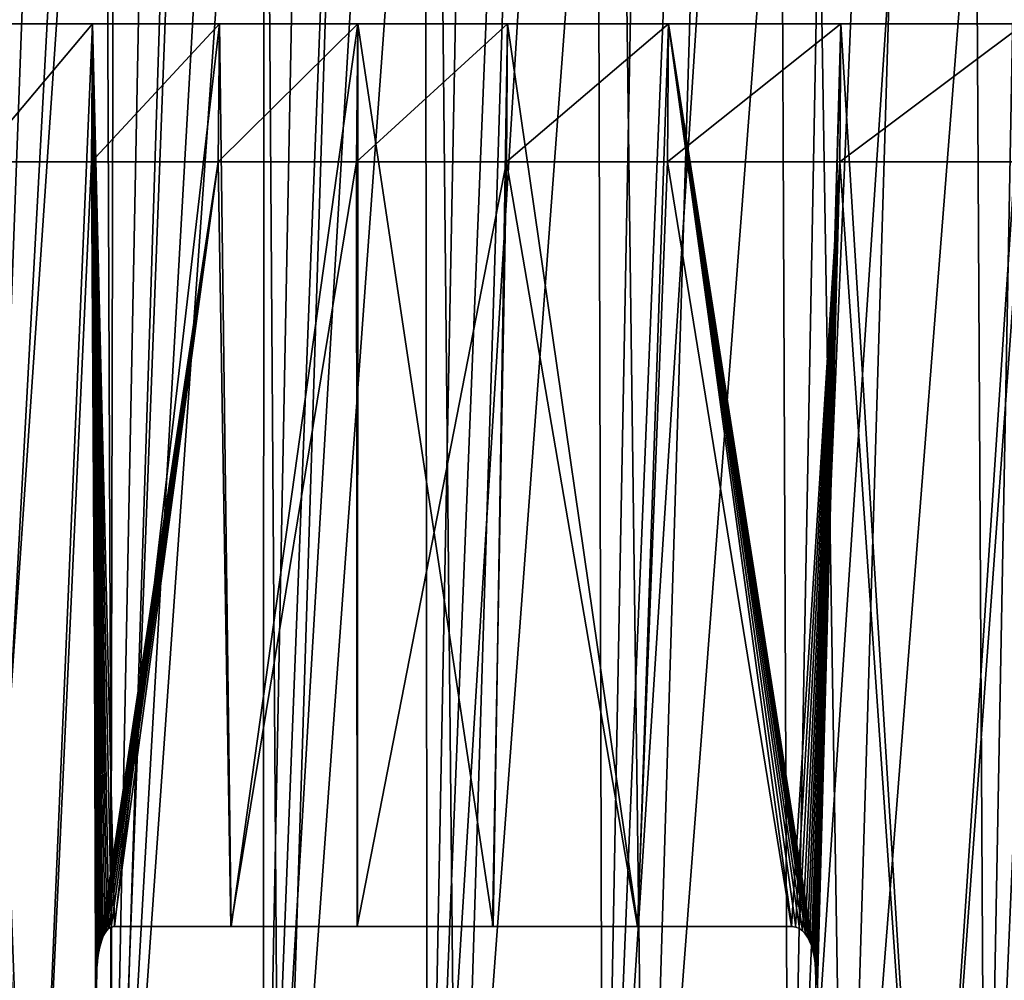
# Model space of a CAD drawing. Header units: millimetres. Extents: x -168 to 168, y -59 to 34.
# Tile 15 of 256: x -155 to -142, y -17 to -5. Entities that reach past the tile are written whole.
import ezdxf

# ---------------------------------------------------------------- set-up
doc = ezdxf.new("R2010")
doc.units = ezdxf.units.MM
doc.header["$LTSCALE"] = 33.374815
for name, color, linetype in [('2', 7, 'CONTINUOUS'), ('3', 7, 'CONTINUOUS'), ('33', 7, 'CONTINUOUS'), ('38', 7, 'CONTINUOUS'), ('7', 7, 'CONTINUOUS')]:
    doc.layers.add(name, color=color, linetype=linetype)

msp = doc.modelspace()

# ---------------------------------------------------------------- linework, layer by layer
at = {"layer": '2', "color": 7, "linetype": 'Continuous', "true_color": 0xf5f5f5}
for points in [[(-156.128, -23.502, 43.212), (-155.425, -6.75, 45.155), (-154.704, -23.502, 48.063), (-156.128, -23.502, 43.212)], [(-155.425, -6.75, 45.155), (-153.93, -6.75, 50.015), (-154.704, -23.502, 48.063), (-155.425, -6.75, 45.155)], [(-153.93, -6.75, 50.015), (-153.864, -17.386, 50.516), (-154.704, -23.502, 48.063), (-153.93, -6.75, 50.015)], [(-152.283, -6.75, 54.825), (-153.844, -17.074, 50.567), (-153.93, -6.75, 50.015), (-152.283, -6.75, 54.825)], [(-153.844, -17.074, 50.567), (-153.854, -17.165, 50.54), (-153.93, -6.75, 50.015), (-153.844, -17.074, 50.567)], [(-153.854, -17.165, 50.54), (-153.861, -17.268, 50.522), (-153.93, -6.75, 50.015), (-153.854, -17.165, 50.54)], [(-153.861, -17.268, 50.522), (-153.864, -17.386, 50.516), (-153.93, -6.75, 50.015), (-153.861, -17.268, 50.522)], [(-153.832, -16.995, 50.603), (-153.844, -17.074, 50.567), (-152.283, -6.75, 54.825), (-153.832, -16.995, 50.603)], [(-153.817, -16.926, 50.646), (-153.832, -16.995, 50.603), (-152.283, -6.75, 54.825), (-153.817, -16.926, 50.646)], [(-153.8, -16.865, 50.696), (-153.817, -16.926, 50.646), (-152.283, -6.75, 54.825), (-153.8, -16.865, 50.696)], [(-153.781, -16.812, 50.754), (-153.8, -16.865, 50.696), (-152.283, -6.75, 54.825), (-153.781, -16.812, 50.754)], [(-153.758, -16.766, 50.82), (-153.781, -16.812, 50.754), (-152.283, -6.75, 54.825), (-153.758, -16.766, 50.82)], [(-153.733, -16.729, 50.895), (-153.758, -16.766, 50.82), (-152.283, -6.75, 54.825), (-153.733, -16.729, 50.895)], [(-153.704, -16.7, 50.981), (-153.733, -16.729, 50.895), (-152.283, -6.75, 54.825), (-153.704, -16.7, 50.981)], [(-153.672, -16.681, 51.079), (-153.704, -16.7, 50.981), (-152.283, -6.75, 54.825), (-153.672, -16.681, 51.079)], [(-153.634, -16.674, 51.192), (-153.672, -16.681, 51.079), (-152.283, -6.75, 54.825), (-153.634, -16.674, 51.192)], [(-152.118, -16.674, 55.535), (-153.634, -16.674, 51.192), (-152.283, -6.75, 54.825), (-152.118, -16.674, 55.535)], [(-150.486, -6.75, 59.582), (-152.118, -16.674, 55.535), (-152.283, -6.75, 54.825), (-150.486, -6.75, 59.582)], [(-150.479, -16.674, 59.833), (-152.118, -16.674, 55.535), (-150.486, -6.75, 59.582), (-150.479, -16.674, 59.833)], [(-148.54, -6.75, 64.279), (-150.479, -16.674, 59.833), (-150.486, -6.75, 59.582), (-148.54, -6.75, 64.279)], [(-148.719, -16.674, 64.084), (-150.479, -16.674, 59.833), (-148.54, -6.75, 64.279), (-148.719, -16.674, 64.084)], [(-146.838, -16.674, 68.282), (-148.719, -16.674, 64.084), (-148.54, -6.75, 64.279), (-146.838, -16.674, 68.282)], [(-146.448, -6.75, 68.913), (-146.838, -16.674, 68.282), (-148.54, -6.75, 64.279), (-146.448, -6.75, 68.913)], [(-144.84, -16.674, 72.426), (-146.838, -16.674, 68.282), (-146.448, -6.75, 68.913), (-144.84, -16.674, 72.426)], [(-144.211, -6.75, 73.479), (-144.84, -16.674, 72.426), (-146.448, -6.75, 68.913), (-144.211, -6.75, 73.479)], [(-144.785, -16.681, 72.535), (-144.84, -16.674, 72.426), (-144.211, -6.75, 73.479), (-144.785, -16.681, 72.535)], [(-144.737, -16.7, 72.63), (-144.785, -16.681, 72.535), (-144.211, -6.75, 73.479), (-144.737, -16.7, 72.63)], [(-144.696, -16.729, 72.713), (-144.737, -16.7, 72.63), (-144.211, -6.75, 73.479), (-144.696, -16.729, 72.713)], [(-144.661, -16.766, 72.784), (-144.696, -16.729, 72.713), (-144.211, -6.75, 73.479), (-144.661, -16.766, 72.784)], [(-144.63, -16.811, 72.846), (-144.661, -16.766, 72.784), (-144.211, -6.75, 73.479), (-144.63, -16.811, 72.846)], [(-144.603, -16.862, 72.9), (-144.63, -16.811, 72.846), (-144.211, -6.75, 73.479), (-144.603, -16.862, 72.9)], [(-144.58, -16.921, 72.947), (-144.603, -16.862, 72.9), (-144.211, -6.75, 73.479), (-144.58, -16.921, 72.947)], [(-144.561, -16.988, 72.986), (-144.58, -16.921, 72.947), (-144.211, -6.75, 73.479), (-144.561, -16.988, 72.986)], [(-144.545, -17.063, 73.019), (-144.561, -16.988, 72.986), (-144.211, -6.75, 73.479), (-144.545, -17.063, 73.019)], [(-144.533, -17.148, 73.044), (-144.545, -17.063, 73.019), (-144.211, -6.75, 73.479), (-144.533, -17.148, 73.044)], [(-144.211, -6.75, 73.479), (-143.05, -23.502, 76.026), (-144.533, -18.544, 73.072), (-144.211, -6.75, 73.479)], [(-144.533, -18.544, 73.072), (-144.524, -17.357, 73.067), (-144.211, -6.75, 73.479), (-144.533, -18.544, 73.072)], [(-144.526, -17.246, 73.061), (-144.533, -17.148, 73.044), (-144.211, -6.75, 73.479), (-144.526, -17.246, 73.061)], [(-144.524, -17.357, 73.067), (-144.526, -17.246, 73.061), (-144.211, -6.75, 73.479), (-144.524, -17.357, 73.067)], [(-144.211, -6.75, 73.479), (-141.832, -6.75, 77.973), (-143.05, -23.502, 76.026), (-144.211, -6.75, 73.479)], [(-143.05, -23.502, 76.026), (-141.832, -6.75, 77.973), (-140.608, -23.502, 80.453), (-143.05, -23.502, 76.026)]]:
    msp.add_3dface(points, dxfattribs=at)
at = {"layer": '3', "color": 7, "linetype": 'Continuous', "true_color": 0xf5f5f5}
for points in [[(-154.704, -23.502, -48.063), (-155.41, -4.955, -45.151), (-156.128, -23.502, -43.212), (-154.704, -23.502, -48.063)], [(-153.93, -6.75, 50.015), (-155.425, -6.75, 45.155), (-153.915, -4.955, 50.01), (-153.93, -6.75, 50.015)], [(-153.915, -4.955, 50.01), (-155.425, -6.75, 45.155), (-155.41, -4.955, 45.151), (-153.915, -4.955, 50.01)], [(-153.915, -4.955, -50.01), (-155.41, -4.955, -45.151), (-154.704, -23.502, -48.063), (-153.915, -4.955, -50.01)], [(-153.87, -18.544, -50.531), (-153.915, -4.955, -50.01), (-154.704, -23.502, -48.063), (-153.87, -18.544, -50.531)], [(-152.283, -6.75, 54.825), (-153.93, -6.75, 50.015), (-152.268, -4.955, 54.82), (-152.283, -6.75, 54.825)], [(-152.268, -4.955, 54.82), (-153.93, -6.75, 50.015), (-153.915, -4.955, 50.01), (-152.268, -4.955, 54.82)], [(-153.731, -16.729, -50.9), (-153.702, -16.7, -50.987), (-153.915, -4.955, -50.01), (-153.731, -16.729, -50.9)], [(-153.702, -16.7, -50.987), (-153.669, -16.681, -51.088), (-153.915, -4.955, -50.01), (-153.702, -16.7, -50.987)], [(-153.915, -4.955, -50.01), (-153.63, -16.674, -51.205), (-152.268, -4.955, -54.82), (-153.915, -4.955, -50.01)], [(-153.669, -16.681, -51.088), (-153.63, -16.674, -51.205), (-153.915, -4.955, -50.01), (-153.669, -16.681, -51.088)], [(-153.87, -18.544, -50.531), (-153.86, -17.357, -50.527), (-153.915, -4.955, -50.01), (-153.87, -18.544, -50.531)], [(-153.86, -17.357, -50.527), (-153.857, -17.246, -50.533), (-153.915, -4.955, -50.01), (-153.86, -17.357, -50.527)], [(-153.857, -17.246, -50.533), (-153.851, -17.148, -50.55), (-153.915, -4.955, -50.01), (-153.857, -17.246, -50.533)], [(-153.851, -17.148, -50.55), (-153.841, -17.063, -50.577), (-153.915, -4.955, -50.01), (-153.851, -17.148, -50.55)], [(-153.841, -17.063, -50.577), (-153.829, -16.988, -50.611), (-153.915, -4.955, -50.01), (-153.841, -17.063, -50.577)], [(-153.829, -16.988, -50.611), (-153.815, -16.921, -50.653), (-153.915, -4.955, -50.01), (-153.829, -16.988, -50.611)], [(-153.815, -16.921, -50.653), (-153.798, -16.862, -50.702), (-153.915, -4.955, -50.01), (-153.815, -16.921, -50.653)], [(-153.798, -16.862, -50.702), (-153.779, -16.811, -50.759), (-153.915, -4.955, -50.01), (-153.798, -16.862, -50.702)], [(-153.779, -16.811, -50.759), (-153.757, -16.766, -50.824), (-153.915, -4.955, -50.01), (-153.779, -16.811, -50.759)], [(-153.757, -16.766, -50.824), (-153.731, -16.729, -50.9), (-153.915, -4.955, -50.01), (-153.757, -16.766, -50.824)], [(-153.63, -16.674, -51.205), (-152.113, -16.674, -55.548), (-152.268, -4.955, -54.82), (-153.63, -16.674, -51.205)], [(-150.486, -6.75, 59.582), (-152.283, -6.75, 54.825), (-150.471, -4.955, 59.576), (-150.486, -6.75, 59.582)], [(-150.471, -4.955, 59.576), (-152.283, -6.75, 54.825), (-152.268, -4.955, 54.82), (-150.471, -4.955, 59.576)], [(-152.268, -4.955, -54.82), (-152.113, -16.674, -55.548), (-150.471, -4.955, -59.576), (-152.268, -4.955, -54.82)], [(-152.113, -16.674, -55.548), (-150.474, -16.674, -59.846), (-150.471, -4.955, -59.576), (-152.113, -16.674, -55.548)], [(-148.54, -6.75, 64.279), (-150.486, -6.75, 59.582), (-148.526, -4.955, 64.273), (-148.54, -6.75, 64.279)], [(-148.526, -4.955, 64.273), (-150.486, -6.75, 59.582), (-150.471, -4.955, 59.576), (-148.526, -4.955, 64.273)], [(-150.474, -16.674, -59.846), (-148.713, -16.674, -64.096), (-150.471, -4.955, -59.576), (-150.474, -16.674, -59.846)], [(-150.471, -4.955, -59.576), (-148.713, -16.674, -64.096), (-148.526, -4.955, -64.273), (-150.471, -4.955, -59.576)], [(-148.713, -16.674, -64.096), (-146.833, -16.674, -68.295), (-148.526, -4.955, -64.273), (-148.713, -16.674, -64.096)], [(-146.448, -6.75, 68.913), (-148.54, -6.75, 64.279), (-146.434, -4.955, 68.906), (-146.448, -6.75, 68.913)], [(-146.434, -4.955, 68.906), (-148.54, -6.75, 64.279), (-148.526, -4.955, 64.273), (-146.434, -4.955, 68.906)], [(-148.526, -4.955, -64.273), (-146.833, -16.674, -68.295), (-146.434, -4.955, -68.906), (-148.526, -4.955, -64.273)], [(-146.833, -16.674, -68.295), (-144.834, -16.674, -72.438), (-146.434, -4.955, -68.906), (-146.833, -16.674, -68.295)], [(-144.211, -6.75, 73.479), (-146.448, -6.75, 68.913), (-144.197, -4.955, 73.472), (-144.211, -6.75, 73.479)], [(-144.197, -4.955, 73.472), (-146.448, -6.75, 68.913), (-146.434, -4.955, 68.906), (-144.197, -4.955, 73.472)], [(-144.557, -16.995, -72.994), (-144.541, -17.074, -73.028), (-146.434, -4.955, -68.906), (-144.557, -16.995, -72.994)], [(-146.434, -4.955, -68.906), (-144.541, -17.074, -73.028), (-144.197, -4.955, -73.472), (-146.434, -4.955, -68.906)], [(-144.834, -16.674, -72.438), (-144.781, -16.681, -72.544), (-146.434, -4.955, -68.906), (-144.834, -16.674, -72.438)], [(-144.781, -16.681, -72.544), (-144.734, -16.7, -72.636), (-146.434, -4.955, -68.906), (-144.781, -16.681, -72.544)], [(-144.734, -16.7, -72.636), (-144.694, -16.729, -72.718), (-146.434, -4.955, -68.906), (-144.734, -16.7, -72.636)], [(-144.694, -16.729, -72.718), (-144.658, -16.766, -72.789), (-146.434, -4.955, -68.906), (-144.694, -16.729, -72.718)], [(-144.658, -16.766, -72.789), (-144.628, -16.812, -72.851), (-146.434, -4.955, -68.906), (-144.658, -16.766, -72.789)], [(-144.628, -16.812, -72.851), (-144.601, -16.865, -72.906), (-146.434, -4.955, -68.906), (-144.628, -16.812, -72.851)], [(-144.601, -16.865, -72.906), (-144.577, -16.926, -72.953), (-146.434, -4.955, -68.906), (-144.601, -16.865, -72.906)], [(-144.577, -16.926, -72.953), (-144.557, -16.995, -72.994), (-146.434, -4.955, -68.906), (-144.577, -16.926, -72.953)], [(-144.541, -17.074, -73.028), (-144.528, -17.165, -73.054), (-144.197, -4.955, -73.472), (-144.541, -17.074, -73.028)], [(-144.528, -17.165, -73.054), (-144.521, -17.268, -73.072), (-144.197, -4.955, -73.472), (-144.528, -17.165, -73.054)], [(-144.521, -17.268, -73.072), (-144.518, -17.386, -73.078), (-144.197, -4.955, -73.472), (-144.521, -17.268, -73.072)], [(-144.197, -4.955, -73.472), (-144.518, -17.386, -73.078), (-143.05, -23.502, -76.026), (-144.197, -4.955, -73.472)], [(-141.832, -6.75, 77.973), (-144.211, -6.75, 73.479), (-141.818, -4.955, 77.965), (-141.832, -6.75, 77.973)], [(-141.818, -4.955, 77.965), (-144.211, -6.75, 73.479), (-144.197, -4.955, 73.472), (-141.818, -4.955, 77.965)], [(-141.818, -4.955, -77.965), (-144.197, -4.955, -73.472), (-143.05, -23.502, -76.026), (-141.818, -4.955, -77.965)], [(-140.608, -23.502, -80.453), (-141.818, -4.955, -77.965), (-143.05, -23.502, -76.026), (-140.608, -23.502, -80.453)]]:
    msp.add_3dface(points, dxfattribs=at)
at = {"layer": '33', "color": 3, "linetype": 'Continuous'}
for points in [[(-155.661, -23.643, -63.077), (-157.529, -23.643, -58.254), (-153.864, 31.879, -62.349), (-155.661, -23.643, -63.077)], [(-153.864, 31.879, -62.349), (-157.529, -23.643, -58.254), (-155.711, 31.879, -57.581), (-153.864, 31.879, -62.349)], [(-155.711, 31.879, 57.581), (-155.661, -23.643, 63.077), (-153.864, 31.879, 62.349), (-155.711, 31.879, 57.581)], [(-155.661, -23.643, 63.077), (-153.644, -23.643, 67.841), (-153.864, 31.879, 62.349), (-155.661, -23.643, 63.077)], [(-151.871, 31.879, -67.058), (-155.661, -23.643, -63.077), (-153.864, 31.879, -62.349), (-151.871, 31.879, -67.058)], [(-153.644, -23.643, -67.841), (-155.661, -23.643, -63.077), (-151.871, 31.879, -67.058), (-153.644, -23.643, -67.841)], [(-153.864, 31.879, 62.349), (-153.644, -23.643, 67.841), (-151.871, 31.879, 67.058), (-153.864, 31.879, 62.349)], [(-153.644, -23.643, 67.841), (-151.482, -23.643, 72.54), (-151.871, 31.879, 67.058), (-153.644, -23.643, 67.841)], [(-151.482, -23.643, -72.54), (-153.644, -23.643, -67.841), (-149.734, 31.879, -71.703), (-151.482, -23.643, -72.54)], [(-149.734, 31.879, -71.703), (-153.644, -23.643, -67.841), (-151.871, 31.879, -67.058), (-149.734, 31.879, -71.703)], [(-151.871, 31.879, 67.058), (-151.482, -23.643, 72.54), (-149.734, 31.879, 71.703), (-151.871, 31.879, 67.058)], [(-151.482, -23.643, 72.54), (-149.177, -23.643, 77.171), (-149.734, 31.879, 71.703), (-151.482, -23.643, 72.54)], [(-149.177, -23.643, -77.171), (-151.482, -23.643, -72.54), (-147.455, 31.879, -76.28), (-149.177, -23.643, -77.171)], [(-147.455, 31.879, -76.28), (-151.482, -23.643, -72.54), (-149.734, 31.879, -71.703), (-147.455, 31.879, -76.28)], [(-149.734, 31.879, 71.703), (-149.177, -23.643, 77.171), (-147.455, 31.879, 76.28), (-149.734, 31.879, 71.703)], [(-149.177, -23.643, 77.171), (-146.73, -23.643, 81.728), (-147.455, 31.879, 76.28), (-149.177, -23.643, 77.171)], [(-146.73, -23.643, -81.728), (-149.177, -23.643, -77.171), (-145.036, 31.879, -80.784), (-146.73, -23.643, -81.728)], [(-145.036, 31.879, -80.784), (-149.177, -23.643, -77.171), (-147.455, 31.879, -76.28), (-145.036, 31.879, -80.784)], [(-147.455, 31.879, 76.28), (-146.73, -23.643, 81.728), (-145.036, 31.879, 80.784), (-147.455, 31.879, 76.28)], [(-146.73, -23.643, 81.728), (-144.143, -23.643, 86.208), (-145.036, 31.879, 80.784), (-146.73, -23.643, 81.728)], [(-144.143, -23.643, -86.208), (-146.73, -23.643, -81.728), (-142.479, 31.879, -85.212), (-144.143, -23.643, -86.208)], [(-142.479, 31.879, -85.212), (-146.73, -23.643, -81.728), (-145.036, 31.879, -80.784), (-142.479, 31.879, -85.212)], [(-145.036, 31.879, 80.784), (-144.143, -23.643, 86.208), (-142.479, 31.879, 85.212), (-145.036, 31.879, 80.784)], [(-144.143, -23.643, 86.208), (-141.42, -23.643, 90.606), (-142.479, 31.879, 85.212), (-144.143, -23.643, 86.208)], [(-141.42, -23.643, -90.606), (-144.143, -23.643, -86.208), (-139.787, 31.879, -89.56), (-141.42, -23.643, -90.606)], [(-139.787, 31.879, -89.56), (-144.143, -23.643, -86.208), (-142.479, 31.879, -85.212), (-139.787, 31.879, -89.56)], [(-142.479, 31.879, 85.212), (-141.42, -23.643, 90.606), (-139.787, 31.879, 89.56), (-142.479, 31.879, 85.212)]]:
    msp.add_3dface(points, dxfattribs=at)
at = {"layer": '38', "color": 7, "linetype": 'Continuous', "true_color": 0xf5f5f5}
for points in [[(-156.151, 29.289, -51.543), (-157.233, -23.85, -52.699), (-154.473, 29.289, -56.375), (-156.151, 29.289, -51.543)], [(-157.233, -23.85, -52.699), (-155.536, -23.85, -57.516), (-154.473, 29.289, -56.375), (-157.233, -23.85, -52.699)], [(-154.473, 29.289, -56.375), (-155.536, -23.85, -57.516), (-152.645, 29.289, -61.151), (-154.473, 29.289, -56.375)], [(-155.536, -23.85, -57.516), (-153.691, -23.85, -62.279), (-152.645, 29.289, -61.151), (-155.536, -23.85, -57.516)], [(-153.577, 29.289, 58.77), (-155.536, -23.85, 57.516), (-155.331, 29.289, 53.966), (-153.577, 29.289, 58.77)], [(-153.691, -23.85, 62.279), (-155.536, -23.85, 57.516), (-153.577, 29.289, 58.77), (-153.691, -23.85, 62.279)], [(-153.691, -23.85, -62.279), (-151.7, -23.85, -66.982), (-150.669, 29.289, -65.869), (-153.691, -23.85, -62.279)], [(-151.675, 29.289, 63.518), (-153.691, -23.85, 62.279), (-153.577, 29.289, 58.77), (-151.675, 29.289, 63.518)], [(-151.7, -23.85, 66.982), (-153.691, -23.85, 62.279), (-151.675, 29.289, 63.518), (-151.7, -23.85, 66.982)], [(-152.645, 29.289, -61.151), (-153.691, -23.85, -62.279), (-150.669, 29.289, -65.869), (-152.645, 29.289, -61.151)], [(-149.627, 29.289, 68.204), (-151.7, -23.85, 66.982), (-151.675, 29.289, 63.518), (-149.627, 29.289, 68.204)], [(-149.565, -23.85, 71.622), (-151.7, -23.85, 66.982), (-149.627, 29.289, 68.204), (-149.565, -23.85, 71.622)], [(-151.7, -23.85, -66.982), (-149.565, -23.85, -71.622), (-148.548, 29.289, -70.523), (-151.7, -23.85, -66.982)], [(-150.669, 29.289, -65.869), (-151.7, -23.85, -66.982), (-148.548, 29.289, -70.523), (-150.669, 29.289, -65.869)], [(-147.433, 29.289, 72.825), (-149.565, -23.85, 71.622), (-149.627, 29.289, 68.204), (-147.433, 29.289, 72.825)], [(-147.289, -23.85, 76.194), (-149.565, -23.85, 71.622), (-147.433, 29.289, 72.825), (-147.289, -23.85, 76.194)], [(-148.548, 29.289, -70.523), (-149.565, -23.85, -71.622), (-146.283, 29.289, -75.109), (-148.548, 29.289, -70.523)], [(-149.565, -23.85, -71.622), (-147.289, -23.85, -76.194), (-146.283, 29.289, -75.109), (-149.565, -23.85, -71.622)], [(-145.097, 29.289, 77.375), (-147.289, -23.85, 76.194), (-147.433, 29.289, 72.825), (-145.097, 29.289, 77.375)], [(-144.873, -23.85, 80.693), (-147.289, -23.85, 76.194), (-145.097, 29.289, 77.375), (-144.873, -23.85, 80.693)], [(-147.289, -23.85, -76.194), (-144.873, -23.85, -80.693), (-143.876, 29.289, -79.622), (-147.289, -23.85, -76.194)], [(-146.283, 29.289, -75.109), (-147.289, -23.85, -76.194), (-143.876, 29.289, -79.622), (-146.283, 29.289, -75.109)], [(-142.62, 29.289, 81.85), (-144.873, -23.85, 80.693), (-145.097, 29.289, 77.375), (-142.62, 29.289, 81.85)], [(-142.319, -23.85, 85.117), (-144.873, -23.85, 80.693), (-142.62, 29.289, 81.85), (-142.319, -23.85, 85.117)], [(-144.873, -23.85, -80.693), (-142.319, -23.85, -85.117), (-141.33, 29.289, -84.058), (-144.873, -23.85, -80.693)], [(-143.876, 29.289, -79.622), (-144.873, -23.85, -80.693), (-141.33, 29.289, -84.058), (-143.876, 29.289, -79.622)], [(-140.006, 29.289, 86.246), (-142.319, -23.85, 85.117), (-142.62, 29.289, 81.85), (-140.006, 29.289, 86.246)], [(-141.33, 29.289, -84.058), (-142.319, -23.85, -85.117), (-138.648, 29.289, -88.413), (-141.33, 29.289, -84.058)], [(-139.63, -23.85, 89.459), (-142.319, -23.85, 85.117), (-140.006, 29.289, 86.246), (-139.63, -23.85, 89.459)], [(-142.319, -23.85, -85.117), (-139.63, -23.85, -89.459), (-138.648, 29.289, -88.413), (-142.319, -23.85, -85.117)]]:
    msp.add_3dface(points, dxfattribs=at)
at = {"layer": '7', "color": 7, "linetype": 'Continuous', "true_color": 0xf6f6f6}
for points in [[(-158.021, -23.75, 7.527), (-158.18, -23.75, 2.51), (-119.007, -10.561, 4.349), (-158.021, -23.75, 7.527)], [(-158.18, -23.75, 2.51), (-158.18, -23.75, -2.51), (-119.087, -10.561, 0), (-158.18, -23.75, 2.51)], [(-119.007, -10.561, 4.349), (-158.18, -23.75, 2.51), (-119.067, -10.561, 2.175), (-119.007, -10.561, 4.349)], [(-119.067, -10.561, 2.175), (-158.18, -23.75, 2.51), (-119.087, -10.561, 0), (-119.067, -10.561, 2.175)], [(-158.18, -23.75, -2.51), (-158.021, -23.75, -7.527), (-119.067, -10.561, -2.175), (-158.18, -23.75, -2.51)], [(-119.087, -10.561, 0), (-158.18, -23.75, -2.51), (-119.067, -10.561, -2.175), (-119.087, -10.561, 0)], [(-157.702, -23.75, 12.537), (-158.021, -23.75, 7.527), (-118.769, -10.561, 8.693), (-157.702, -23.75, 12.537)], [(-118.769, -10.561, 8.693), (-158.021, -23.75, 7.527), (-118.908, -10.561, 6.522), (-118.769, -10.561, 8.693)], [(-118.908, -10.561, 6.522), (-158.021, -23.75, 7.527), (-119.007, -10.561, 4.349), (-118.908, -10.561, 6.522)], [(-158.021, -23.75, -7.527), (-157.702, -23.75, -12.537), (-118.908, -10.561, -6.522), (-158.021, -23.75, -7.527)], [(-119.067, -10.561, -2.175), (-158.021, -23.75, -7.527), (-119.007, -10.561, -4.349), (-119.067, -10.561, -2.175)], [(-119.007, -10.561, -4.349), (-158.021, -23.75, -7.527), (-118.908, -10.561, -6.522), (-119.007, -10.561, -4.349)], [(-157.225, -23.75, 17.535), (-157.702, -23.75, 12.537), (-118.372, -10.561, 13.025), (-157.225, -23.75, 17.535)], [(-118.372, -10.561, 13.025), (-157.702, -23.75, 12.537), (-118.59, -10.561, 10.861), (-118.372, -10.561, 13.025)], [(-118.59, -10.561, 10.861), (-157.702, -23.75, 12.537), (-118.769, -10.561, 8.693), (-118.59, -10.561, 10.861)], [(-157.702, -23.75, -12.537), (-157.225, -23.75, -17.535), (-118.59, -10.561, -10.861), (-157.702, -23.75, -12.537)], [(-118.908, -10.561, -6.522), (-157.702, -23.75, -12.537), (-118.769, -10.561, -8.693), (-118.908, -10.561, -6.522)], [(-118.769, -10.561, -8.693), (-157.702, -23.75, -12.537), (-118.59, -10.561, -10.861), (-118.769, -10.561, -8.693)], [(-156.59, -23.75, 22.514), (-157.225, -23.75, 17.535), (-118.115, -10.561, 15.184), (-156.59, -23.75, 22.514)], [(-118.115, -10.561, 15.184), (-157.225, -23.75, 17.535), (-118.372, -10.561, 13.025), (-118.115, -10.561, 15.184)], [(-157.225, -23.75, -17.535), (-156.59, -23.75, -22.514), (-118.115, -10.561, -15.184), (-157.225, -23.75, -17.535)], [(-118.59, -10.561, -10.861), (-157.225, -23.75, -17.535), (-118.372, -10.561, -13.025), (-118.59, -10.561, -10.861)], [(-118.372, -10.561, -13.025), (-157.225, -23.75, -17.535), (-118.115, -10.561, -15.184), (-118.372, -10.561, -13.025)], [(-155.797, -23.75, 27.471), (-156.59, -23.75, 22.514), (-117.481, -10.561, 19.488), (-155.797, -23.75, 27.471)], [(-117.481, -10.561, 19.488), (-156.59, -23.75, 22.514), (-117.818, -10.561, 17.339), (-117.481, -10.561, 19.488)], [(-117.818, -10.561, 17.339), (-156.59, -23.75, 22.514), (-118.115, -10.561, 15.184), (-117.818, -10.561, 17.339)], [(-156.59, -23.75, -22.514), (-155.797, -23.75, -27.471), (-117.818, -10.561, -17.339), (-156.59, -23.75, -22.514)], [(-118.115, -10.561, -15.184), (-156.59, -23.75, -22.514), (-117.818, -10.561, -17.339), (-118.115, -10.561, -15.184)], [(-116.691, -10.561, 23.766), (-155.797, -23.75, 27.471), (-117.106, -10.561, 21.631), (-116.691, -10.561, 23.766)], [(-117.106, -10.561, 21.631), (-155.797, -23.75, 27.471), (-117.481, -10.561, 19.488), (-117.106, -10.561, 21.631)], [(-154.847, -23.75, 32.4), (-155.797, -23.75, 27.471), (-116.691, -10.561, 23.766), (-154.847, -23.75, 32.4)], [(-155.797, -23.75, -27.471), (-154.847, -23.75, -32.4), (-117.106, -10.561, -21.631), (-155.797, -23.75, -27.471)], [(-117.818, -10.561, -17.339), (-155.797, -23.75, -27.471), (-117.481, -10.561, -19.488), (-117.818, -10.561, -17.339)], [(-117.481, -10.561, -19.488), (-155.797, -23.75, -27.471), (-117.106, -10.561, -21.631), (-117.481, -10.561, -19.488)], [(-116.238, -10.561, 25.893), (-154.847, -23.75, 32.4), (-116.691, -10.561, 23.766), (-116.238, -10.561, 25.893)], [(-115.745, -10.561, 28.012), (-154.847, -23.75, 32.4), (-116.238, -10.561, 25.893), (-115.745, -10.561, 28.012)], [(-153.741, -23.75, 37.297), (-154.847, -23.75, 32.4), (-115.745, -10.561, 28.012), (-153.741, -23.75, 37.297)], [(-154.847, -23.75, -32.4), (-153.741, -23.75, -37.297), (-116.238, -10.561, -25.893), (-154.847, -23.75, -32.4)], [(-117.106, -10.561, -21.631), (-154.847, -23.75, -32.4), (-116.691, -10.561, -23.766), (-117.106, -10.561, -21.631)], [(-116.691, -10.561, -23.766), (-154.847, -23.75, -32.4), (-116.238, -10.561, -25.893), (-116.691, -10.561, -23.766)], [(-152.48, -23.75, 42.156), (-153.741, -23.75, 37.297), (-115.214, -10.561, 30.121), (-152.48, -23.75, 42.156)], [(-115.214, -10.561, 30.121), (-153.741, -23.75, 37.297), (-115.745, -10.561, 28.012), (-115.214, -10.561, 30.121)], [(-153.741, -23.75, -37.297), (-152.48, -23.75, -42.156), (-115.214, -10.561, -30.121), (-153.741, -23.75, -37.297)], [(-116.238, -10.561, -25.893), (-153.741, -23.75, -37.297), (-115.745, -10.561, -28.012), (-116.238, -10.561, -25.893)], [(-115.745, -10.561, -28.012), (-153.741, -23.75, -37.297), (-115.214, -10.561, -30.121), (-115.745, -10.561, -28.012)], [(-151.066, -23.75, 46.973), (-152.48, -23.75, 42.156), (-114.037, -10.561, 34.309), (-151.066, -23.75, 46.973)], [(-114.037, -10.561, 34.309), (-152.48, -23.75, 42.156), (-114.645, -10.561, 32.22), (-114.037, -10.561, 34.309)], [(-114.645, -10.561, 32.22), (-152.48, -23.75, 42.156), (-115.214, -10.561, 30.121), (-114.645, -10.561, 32.22)], [(-152.48, -23.75, -42.156), (-151.066, -23.75, -46.973), (-114.645, -10.561, -32.22), (-152.48, -23.75, -42.156)], [(-115.214, -10.561, -30.121), (-152.48, -23.75, -42.156), (-114.645, -10.561, -32.22), (-115.214, -10.561, -30.121)], [(-149.499, -23.75, 51.742), (-151.066, -23.75, 46.973), (-112.708, -10.561, 38.451), (-149.499, -23.75, 51.742)], [(-112.708, -10.561, 38.451), (-151.066, -23.75, 46.973), (-113.392, -10.561, 36.386), (-112.708, -10.561, 38.451)], [(-113.392, -10.561, 36.386), (-151.066, -23.75, 46.973), (-114.037, -10.561, 34.309), (-113.392, -10.561, 36.386)], [(-151.066, -23.75, -46.973), (-149.499, -23.75, -51.742), (-113.392, -10.561, -36.386), (-151.066, -23.75, -46.973)], [(-114.645, -10.561, -32.22), (-151.066, -23.75, -46.973), (-114.037, -10.561, -34.309), (-114.645, -10.561, -32.22)], [(-114.037, -10.561, -34.309), (-151.066, -23.75, -46.973), (-113.392, -10.561, -36.386), (-114.037, -10.561, -34.309)], [(-147.782, -23.75, 56.459), (-149.499, -23.75, 51.742), (-111.987, -10.561, 40.503), (-147.782, -23.75, 56.459)], [(-111.987, -10.561, 40.503), (-149.499, -23.75, 51.742), (-112.708, -10.561, 38.451), (-111.987, -10.561, 40.503)], [(-149.499, -23.75, -51.742), (-147.782, -23.75, -56.459), (-111.987, -10.561, -40.503), (-149.499, -23.75, -51.742)], [(-113.392, -10.561, -36.386), (-149.499, -23.75, -51.742), (-112.708, -10.561, -38.451), (-113.392, -10.561, -36.386)], [(-112.708, -10.561, -38.451), (-149.499, -23.75, -51.742), (-111.987, -10.561, -40.503), (-112.708, -10.561, -38.451)], [(-145.916, -23.75, 61.12), (-147.782, -23.75, 56.459), (-110.433, -10.561, 44.566), (-145.916, -23.75, 61.12)], [(-110.433, -10.561, 44.566), (-147.782, -23.75, 56.459), (-111.229, -10.561, 42.541), (-110.433, -10.561, 44.566)], [(-111.229, -10.561, 42.541), (-147.782, -23.75, 56.459), (-111.987, -10.561, 40.503), (-111.229, -10.561, 42.541)], [(-147.782, -23.75, -56.459), (-145.916, -23.75, -61.12), (-111.229, -10.561, -42.541), (-147.782, -23.75, -56.459)], [(-111.987, -10.561, -40.503), (-147.782, -23.75, -56.459), (-111.229, -10.561, -42.541), (-111.987, -10.561, -40.503)], [(-143.904, -23.75, 65.719), (-145.916, -23.75, 61.12), (-108.732, -10.561, 48.569), (-143.904, -23.75, 65.719)], [(-108.732, -10.561, 48.569), (-145.916, -23.75, 61.12), (-109.601, -10.561, 46.575), (-108.732, -10.561, 48.569)], [(-109.601, -10.561, 46.575), (-145.916, -23.75, 61.12), (-110.433, -10.561, 44.566), (-109.601, -10.561, 46.575)], [(-145.916, -23.75, -61.12), (-143.904, -23.75, -65.719), (-109.601, -10.561, -46.575), (-145.916, -23.75, -61.12)], [(-111.229, -10.561, -42.541), (-145.916, -23.75, -61.12), (-110.433, -10.561, -44.566), (-111.229, -10.561, -42.541)], [(-110.433, -10.561, -44.566), (-145.916, -23.75, -61.12), (-109.601, -10.561, -46.575), (-110.433, -10.561, -44.566)], [(-141.746, -23.75, 70.251), (-143.904, -23.75, 65.719), (-106.886, -10.561, 52.508), (-141.746, -23.75, 70.251)], [(-106.886, -10.561, 52.508), (-143.904, -23.75, 65.719), (-107.827, -10.561, 50.547), (-106.886, -10.561, 52.508)], [(-107.827, -10.561, 50.547), (-143.904, -23.75, 65.719), (-108.732, -10.561, 48.569), (-107.827, -10.561, 50.547)], [(-143.904, -23.75, -65.719), (-141.746, -23.75, -70.251), (-107.827, -10.561, -50.547), (-143.904, -23.75, -65.719)], [(-109.601, -10.561, -46.575), (-143.904, -23.75, -65.719), (-108.732, -10.561, -48.569), (-109.601, -10.561, -46.575)], [(-108.732, -10.561, -48.569), (-143.904, -23.75, -65.719), (-107.827, -10.561, -50.547), (-108.732, -10.561, -48.569)]]:
    msp.add_3dface(points, dxfattribs=at)

doc.saveas('drawing.dxf')
